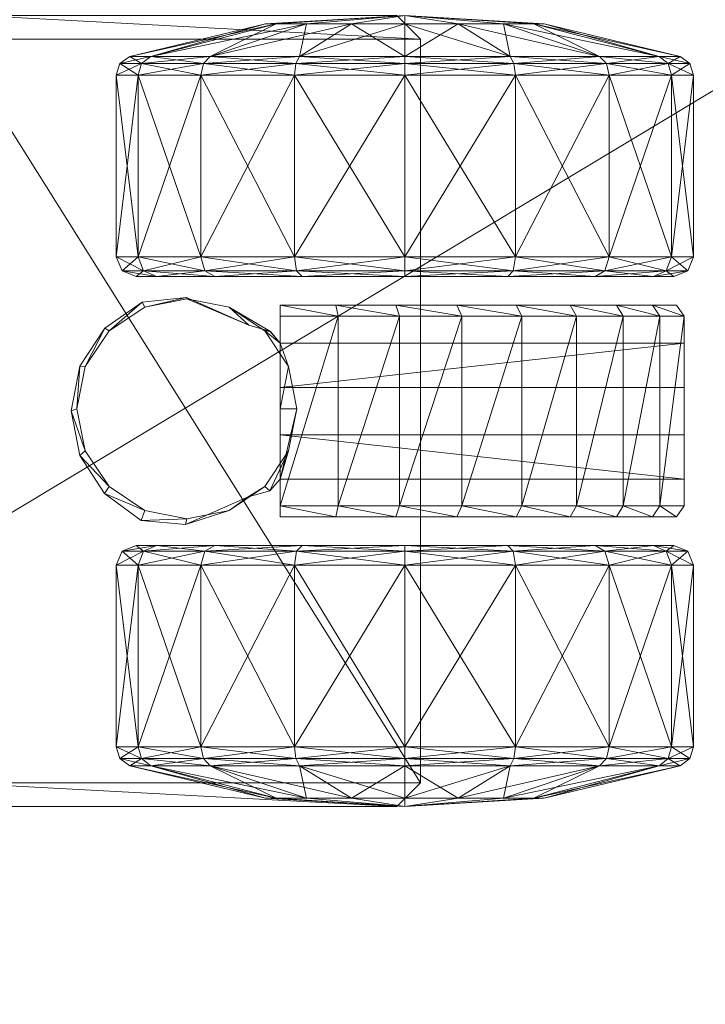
# Model space of a CAD drawing. Header units: inches. Extents: x 66 to 744, y -89 to 88.
# Tile 138 of 256: x 576.17 to 577.9, y -55.33 to -52.84. Entities that reach past the tile are written whole.
import ezdxf

# ---------------------------------------------------------------- set-up
doc = ezdxf.new("R2010")
doc.units = ezdxf.units.IN
doc.header["$MEASUREMENT"] = 0
doc.layers.add('CET color Grey100', color=7, linetype='Continuous', true_color=0xffffff)
doc.layers.add('CET color Grey2', color=7, linetype='Continuous', true_color=0x060606)
doc.layers.add('CET Default', color=7, linetype='Continuous')

# ---------------------------------------------------------------- blocks, each defined once
blk = doc.blocks.new('*C194')
at = {"layer": 'CET color Grey100', "linetype": 'Continuous', "lineweight": 0}
mesh = blk.add_polyface(dxfattribs=at)
corners = [(0.0197, 0.6997, 24.6909), (14.9803, 0.6997, 24.6909), (14.9803, 22.9803, 24.6909), (0.0197, 22.9803, 24.6909)]
mesh.append_faces([[corners[k] for k in face] for face in [(0, 1, 2, 0), (0, 2, 3, 0)]])
mesh = blk.add_polyface(dxfattribs=at)
corners = [(0.0197, 0.6997, 24.6713), (14.9803, 0.6997, 24.6713), (14.9803, 22.9803, 24.6713), (0.0197, 22.9803, 24.6713)]
mesh.append_faces([[corners[k] for k in face] for face in [(0, 2, 1, 0), (0, 3, 2, 0)]])
mesh = blk.add_polyface(dxfattribs=at)
corners = [(1.1447, 21.8553, 1.8907), (13.8553, 21.8553, 1.8907), (13.8553, 0.7194, 1.8907), (1.1447, 0.7194, 1.8907), (1.1447, 0.7194, 2.2303), (13.8553, 0.7194, 2.2303), (13.8553, 21.8553, 2.2303), (1.1447, 21.8553, 2.2303)]
mesh.append_faces([[corners[k] for k in face] for face in [(0, 1, 2, 0), (0, 2, 3, 0), (4, 5, 6, 4), (4, 6, 7, 4), (3, 2, 5, 3), (3, 5, 4, 3), (2, 1, 6, 2), (2, 6, 5, 2), (1, 0, 7, 1), (1, 7, 6, 1), (0, 3, 4, 0), (0, 4, 7, 0)]])
at = {"layer": 'CET color Grey2', "linetype": 'Continuous', "lineweight": 0}
mesh = blk.add_polyface(dxfattribs=at)
corners = [(12.36, 2.5052, 0.4638), (11.9006, 2.5052, 0.4638), (11.9006, 2.6634, 0.7006), (12.36, 2.6634, 0.7006), (11.8714, 2.4985, 0.4705), (11.8714, 2.6547, 0.7042), (11.8532, 2.4811, 0.4879), (11.8532, 2.6319, 0.7137), (11.7708, 2.3147, 0.8451), (11.9006, 2.719, 0.98), (12.36, 2.719, 0.98), (11.8714, 2.7096, 0.98), (11.8532, 2.6849, 0.98), (11.7708, 2.3415, 0.98), (11.9006, 2.6634, 1.2594), (12.36, 2.6634, 1.2594), (11.8714, 2.6547, 1.2558), (11.8532, 2.6319, 1.2463), (11.7708, 2.3147, 1.1149), (11.9006, 2.5052, 1.4962), (11.8714, 2.4985, 1.4895), (11.8532, 2.4811, 1.4721), (11.7708, 2.2383, 1.2293), (12.36, 2.5052, 1.4962), (11.9006, 2.2684, 1.6544), (11.8714, 2.2648, 1.6457), (11.75, 3.0705, 2), (11.81, 3.1305, 2), (11.81, 3.1305, 1.881), (11.75, 3.0705, 1.881), (11.75, 2.0095, 1.881), (11.81, 1.9495, 1.881)]
mesh.append_faces([[corners[k] for k in face] for face in [(0, 1, 2, 0), (0, 2, 3, 0), (1, 4, 5, 1), (1, 5, 2, 1), (4, 6, 7, 4), (4, 7, 5, 4), (6, 8, 7, 6), (3, 2, 9, 3), (3, 9, 10, 3), (2, 5, 11, 2), (2, 11, 9, 2), (5, 7, 12, 5), (5, 12, 11, 5), (7, 8, 13, 7), (7, 13, 12, 7), (10, 9, 14, 10), (10, 14, 15, 10), (9, 11, 16, 9), (9, 16, 14, 9), (11, 12, 17, 11), (11, 17, 16, 11), (12, 13, 18, 12), (12, 18, 17, 12), (15, 14, 19, 15), (14, 16, 20, 14), (14, 20, 19, 14), (16, 17, 21, 16), (16, 21, 20, 16), (17, 18, 22, 17), (17, 22, 21, 17), (23, 19, 24, 23), (19, 20, 25, 19), (26, 27, 28, 26), (26, 28, 29, 26), (30, 26, 29, 30), (28, 31, 30, 28), (28, 30, 29, 28)]])
mesh = blk.add_polyface(dxfattribs=at)
corners = [(12.463, 2.5436, 1.5875), (12.4737, 2.6557, 1.5875), (12.4737, 2.6557, 0.6755), (12.463, 2.5436, 0.6755), (12.5418, 2.7485, 1.5875), (12.5418, 2.7485, 0.6755), (12.6379, 2.8113, 1.5875), (12.6379, 2.8113, 0.6755), (12.7507, 2.833, 1.5875), (12.7507, 2.833, 0.6755), (12.41, 2.4698, 0.4992), (12.3954, 2.4948, 0.4742), (12.3954, 2.6499, 0.7062), (12.41, 2.6172, 0.7198), (12.36, 2.5052, 0.4638), (12.36, 2.6634, 0.7006), (12.3954, 2.7044, 0.98), (12.41, 2.669, 0.98), (12.36, 2.719, 0.98), (12.3954, 2.6499, 1.2538), (12.41, 2.6172, 1.2402), (12.36, 2.6634, 1.2594), (12.3954, 2.4948, 1.4858), (12.41, 2.4698, 1.4608), (12.36, 2.5052, 1.4962), (11.9006, 2.5052, 1.4962), (12.6494, 2.7972, 1.881), (12.7558, 2.8184, 1.881), (12.5591, 2.7369, 1.881), (12.4988, 2.6467, 1.881), (12.4777, 2.5402, 1.881), (12.5329, 2.3858, 1.5875), (12.4988, 2.4338, 1.881), (12.5329, 2.3858, 0.6755), (13.69, 3.1305, 2), (11.81, 3.1305, 1.881), (11.81, 3.1305, 2), (13.69, 3.1305, 1.881), (11.81, 1.9495, 1.881)]
mesh.append_faces([[corners[k] for k in face] for face in [(0, 1, 2, 0), (0, 2, 3, 0), (1, 4, 5, 1), (1, 5, 2, 1), (4, 6, 7, 4), (4, 7, 5, 4), (6, 8, 9, 6), (6, 9, 7, 6), (10, 11, 12, 10), (10, 12, 13, 10), (11, 14, 15, 11), (11, 15, 12, 11), (13, 12, 16, 13), (13, 16, 17, 13), (12, 15, 18, 12), (12, 18, 16, 12), (17, 16, 19, 17), (17, 19, 20, 17), (16, 18, 21, 16), (16, 21, 19, 16), (20, 19, 22, 20), (20, 22, 23, 20), (19, 21, 24, 19), (19, 24, 22, 19), (21, 25, 24, 21), (8, 6, 26, 8), (8, 26, 27, 8), (6, 4, 28, 6), (6, 28, 26, 6), (4, 1, 29, 4), (4, 29, 28, 4), (1, 0, 30, 1), (1, 30, 29, 1), (0, 31, 32, 0), (0, 32, 30, 0), (33, 0, 3, 33), (34, 35, 36, 34), (37, 38, 35, 37)]])
mesh = blk.add_polyface(dxfattribs=at)
corners = [(12.7507, 2.833, 1.5875), (12.8633, 2.8108, 1.5875), (12.8633, 2.8108, 0.6755), (12.7507, 2.833, 0.6755), (12.9594, 2.7478, 1.5875), (12.9594, 2.7478, 0.6755), (13.0257, 2.6538, 1.5875), (13.0257, 2.6538, 0.6755), (13.0368, 2.5416, 1.5875), (13.0368, 2.5416, 0.6755), (13.09, 2.4698, 1.4608), (13.1046, 2.4948, 1.4858), (13.1046, 2.6499, 1.2538), (13.09, 2.6172, 1.2402), (13.14, 2.5052, 1.4962), (13.14, 2.6634, 1.2594), (13.1046, 2.7044, 0.98), (13.09, 2.669, 0.98), (13.14, 2.719, 0.98), (13.1046, 2.6499, 0.7062), (13.09, 2.6172, 0.7198), (13.14, 2.6634, 0.7006), (13.1046, 2.4948, 0.4742), (13.09, 2.4698, 0.4992), (13.14, 2.5052, 0.4638), (13.0128, 2.6467, 1.881), (13.034, 2.5402, 1.881), (12.9525, 2.7369, 1.881), (12.8623, 2.7972, 1.881), (12.7558, 2.8184, 1.881), (12.9669, 2.3838, 1.5875), (12.9669, 2.3838, 0.6755), (13.69, 3.1305, 2), (13.69, 3.1305, 1.881), (11.81, 3.1305, 1.881), (13.69, 1.9495, 1.881), (11.81, 1.9495, 1.881)]
mesh.append_faces([[corners[k] for k in face] for face in [(0, 1, 2, 0), (0, 2, 3, 0), (1, 4, 5, 1), (1, 5, 2, 1), (4, 6, 7, 4), (4, 7, 5, 4), (6, 8, 9, 6), (6, 9, 7, 6), (10, 11, 12, 10), (10, 12, 13, 10), (11, 14, 15, 11), (11, 15, 12, 11), (13, 12, 16, 13), (13, 16, 17, 13), (12, 15, 18, 12), (12, 18, 16, 12), (17, 16, 19, 17), (17, 19, 20, 17), (16, 18, 21, 16), (16, 21, 19, 16), (20, 19, 22, 20), (20, 22, 23, 20), (19, 21, 24, 19), (19, 24, 22, 19), (8, 6, 25, 8), (8, 25, 26, 8), (6, 4, 27, 6), (6, 27, 25, 6), (4, 1, 28, 4), (4, 28, 27, 4), (1, 0, 29, 1), (1, 29, 28, 1), (30, 8, 26, 30), (8, 30, 31, 8), (8, 31, 9, 8), (32, 33, 34, 32), (33, 35, 36, 33)]])
mesh = blk.add_polyface(dxfattribs=at)
corners = [(13.14, 2.5052, 1.4962), (13.5994, 2.5052, 1.4962), (13.5994, 2.6634, 1.2594), (13.14, 2.6634, 1.2594), (13.6286, 2.4985, 1.4895), (13.6286, 2.6547, 1.2558), (13.6468, 2.4811, 1.4721), (13.6468, 2.6319, 1.2463), (13.7292, 2.3147, 1.1149), (13.5994, 2.719, 0.98), (13.14, 2.719, 0.98), (13.6286, 2.7096, 0.98), (13.6468, 2.6849, 0.98), (13.7292, 2.3415, 0.98), (13.5994, 2.6634, 0.7006), (13.14, 2.6634, 0.7006), (13.6286, 2.6547, 0.7042), (13.6468, 2.6319, 0.7137), (13.7292, 2.3147, 0.8451), (13.5994, 2.5052, 0.4638), (13.14, 2.5052, 0.4638), (13.6286, 2.4985, 0.4705), (13.6468, 2.4811, 0.4879), (13.7292, 2.2383, 0.7307), (13.5994, 2.2684, 0.3056), (13.75, 3.0705, 2), (13.75, 3.0705, 1.881), (13.69, 3.1305, 1.881), (13.69, 3.1305, 2), (13.75, 2.0095, 2), (13.75, 2.0095, 1.881), (13.69, 1.9495, 1.881)]
mesh.append_faces([[corners[k] for k in face] for face in [(0, 1, 2, 0), (0, 2, 3, 0), (1, 4, 5, 1), (1, 5, 2, 1), (4, 6, 7, 4), (4, 7, 5, 4), (6, 8, 7, 6), (3, 2, 9, 3), (3, 9, 10, 3), (2, 5, 11, 2), (2, 11, 9, 2), (5, 7, 12, 5), (5, 12, 11, 5), (7, 8, 13, 7), (7, 13, 12, 7), (10, 9, 14, 10), (10, 14, 15, 10), (9, 11, 16, 9), (9, 16, 14, 9), (11, 12, 17, 11), (11, 17, 16, 11), (12, 13, 18, 12), (12, 18, 17, 12), (15, 14, 19, 15), (15, 19, 20, 15), (14, 16, 21, 14), (14, 21, 19, 14), (16, 17, 22, 16), (16, 22, 21, 16), (17, 18, 23, 17), (17, 23, 22, 17), (20, 19, 24, 20), (25, 26, 27, 25), (25, 27, 28, 25), (25, 29, 30, 25), (25, 30, 26, 25), (26, 30, 31, 26), (26, 31, 27, 26)]])
mesh = blk.add_polyface(dxfattribs=at)
corners = [(12.3954, 1.989, 0.2646), (12.36, 1.989, 0.25), (12.36, 2.2684, 0.3056), (11.9006, 1.989, 0.25), (11.9006, 2.2684, 0.3056), (11.8714, 1.989, 0.2594), (11.8714, 2.2648, 0.3143), (11.8532, 2.2553, 0.3371), (11.8532, 1.989, 0.2841), (11.7708, 2.1239, 0.6543), (11.9006, 2.5052, 0.4638), (12.36, 2.5052, 0.4638), (11.8714, 2.4985, 0.4705), (11.8532, 2.4811, 0.4879), (11.7708, 2.2383, 0.7307), (11.75, 1.989, 0.98), (11.7708, 2.3147, 0.8451), (11.7708, 2.3415, 0.98), (11.7708, 2.3147, 1.1149), (11.7708, 2.2383, 1.2293), (12.36, 2.5052, 1.4962), (11.9006, 2.2684, 1.6544), (12.36, 2.2684, 1.6544), (11.9006, 2.5052, 1.4962), (11.8714, 2.2648, 1.6457), (11.8714, 2.4985, 1.4895), (11.8532, 2.4811, 1.4721), (11.8532, 2.2553, 1.6229), (11.7708, 2.1239, 1.3057), (11.9006, 1.989, 1.71), (12.36, 1.989, 1.71), (11.8714, 1.989, 1.7006), (11.8532, 1.989, 1.6759), (11.7708, 1.989, 1.3325), (11.75, 2.0095, 1.881), (11.75, 2.0095, 2), (11.75, 3.0705, 2)]
mesh.append_faces([[corners[k] for k in face] for face in [(0, 1, 2, 0), (1, 3, 4, 1), (1, 4, 2, 1), (3, 5, 6, 3), (3, 6, 4, 3), (5, 7, 6, 5), (8, 9, 7, 8), (2, 4, 10, 2), (2, 10, 11, 2), (4, 6, 12, 4), (4, 12, 10, 4), (6, 7, 13, 6), (6, 13, 12, 6), (7, 9, 14, 7), (7, 14, 13, 7), (9, 15, 14, 9), (13, 14, 16, 13), (14, 15, 16, 14), (16, 15, 17, 16), (17, 15, 18, 17), (18, 15, 19, 18), (20, 21, 22, 20), (23, 24, 21, 23), (25, 26, 27, 25), (25, 27, 24, 25), (26, 19, 28, 26), (26, 28, 27, 26), (19, 15, 28, 19), (22, 21, 29, 22), (22, 29, 30, 22), (21, 24, 31, 21), (21, 31, 29, 21), (24, 27, 32, 24), (24, 32, 31, 24), (27, 28, 33, 27), (27, 33, 32, 27), (34, 35, 36, 34)]])
mesh = blk.add_polyface(dxfattribs=at)
corners = [(12.4822, 2.0122, 1.6478), (12.4822, 2.1639, 1.6173), (12.51, 2.1582, 1.6461), (12.4822, 2.3048, 1.5533), (12.51, 2.3048, 1.5875), (12.99, 2.1582, 1.6461), (12.51, 2.0024, 1.6711), (12.99, 2.0024, 1.6711), (12.41, 1.989, 0.3), (12.3954, 2.2628, 0.3191), (12.41, 2.2492, 0.3518), (12.3954, 1.989, 0.2646), (12.36, 2.2684, 0.3056), (12.41, 1.989, 0.98), (12.41, 2.4698, 0.4992), (12.3954, 2.4948, 0.4742), (12.36, 2.5052, 0.4638), (12.41, 2.6172, 0.7198), (12.41, 2.669, 0.98), (12.41, 2.6172, 1.2402), (12.41, 2.4698, 1.4608), (12.41, 2.2492, 1.6082), (12.3954, 2.4948, 1.4858), (12.3954, 2.2628, 1.6409), (12.36, 2.5052, 1.4962), (12.36, 2.2684, 1.6544), (12.3954, 1.989, 1.6954), (12.41, 1.989, 1.66), (12.36, 1.989, 1.71), (12.5329, 2.3858, 1.5875), (12.5483, 2.3309, 1.5875), (12.5591, 2.3435, 1.881), (12.4988, 2.4338, 1.881), (12.578, 2.3048, 1.5875), (12.6494, 2.2832, 1.881), (12.7558, 2.3048, 1.5875), (12.7558, 2.262, 1.881), (12.578, 2.3048, 0.7355), (12.69, 2.3048, 0.7355), (12.69, 2.3048, 1.5533), (12.5329, 2.3858, 0.6755), (12.463, 2.5436, 1.5875), (12.5483, 2.3309, 0.6755), (12.578, 2.3048, 0.6755)]
mesh.append_faces([[corners[k] for k in face] for face in [(0, 1, 2, 0), (1, 3, 4, 1), (1, 4, 2, 1), (4, 2, 5, 4), (2, 6, 7, 2), (8, 9, 10, 8), (11, 12, 9, 11), (13, 10, 14, 13), (10, 9, 15, 10), (10, 15, 14, 10), (9, 12, 16, 9), (9, 16, 15, 9), (13, 14, 17, 13), (13, 17, 18, 13), (13, 18, 19, 13), (13, 19, 20, 13), (13, 20, 21, 13), (20, 22, 23, 20), (20, 23, 21, 20), (22, 24, 25, 22), (22, 25, 23, 22), (21, 23, 26, 21), (21, 26, 27, 21), (23, 25, 28, 23), (23, 28, 26, 23), (29, 30, 31, 29), (29, 31, 32, 29), (30, 33, 34, 30), (30, 34, 31, 30), (33, 35, 36, 33), (33, 36, 34, 33), (37, 38, 39, 37), (37, 39, 33, 37), (40, 29, 41, 40), (40, 42, 30, 40), (40, 30, 29, 40), (43, 33, 30, 43), (43, 30, 42, 43)]])
mesh = blk.add_polyface(dxfattribs=at)
corners = [(12.51, 2.3048, 1.5875), (12.99, 2.1582, 1.6461), (12.99, 2.3048, 1.5875), (12.51, 2.1582, 1.6461), (12.99, 2.0024, 1.6711), (13.09, 1.989, 1.66), (13.1046, 2.2628, 1.6409), (13.09, 2.2492, 1.6082), (13.1046, 1.989, 1.6954), (13.14, 2.2684, 1.6544), (13.09, 1.989, 0.98), (13.09, 2.4698, 1.4608), (13.1046, 2.4948, 1.4858), (13.14, 2.5052, 1.4962), (13.09, 2.6172, 1.2402), (13.09, 2.669, 0.98), (13.09, 2.6172, 0.7198), (13.09, 2.4698, 0.4992), (13.09, 2.2492, 0.3518), (13.1046, 2.4948, 0.4742), (13.1046, 2.2628, 0.3191), (13.14, 2.5052, 0.4638), (13.14, 2.2684, 0.3056), (13.1046, 1.989, 0.2646), (13.09, 1.989, 0.3), (13.14, 1.989, 0.25), (12.7558, 2.3048, 1.5875), (12.922, 2.3048, 1.5875), (12.8623, 2.2832, 1.881), (12.7558, 2.262, 1.881), (12.9515, 2.329, 1.5875), (12.9525, 2.3435, 1.881), (12.9669, 2.3838, 1.5875), (13.0128, 2.4338, 1.881), (13.034, 2.5402, 1.881), (12.81, 2.3048, 1.5533), (12.81, 2.3048, 0.7355), (12.922, 2.3048, 0.7355), (12.9517, 2.3309, 0.6755), (12.9669, 2.3838, 0.6755), (12.922, 2.3048, 0.6755), (13.0178, 2.1639, 1.6173), (13.0178, 2.3048, 1.5533)]
mesh.append_faces([[corners[k] for k in face] for face in [(0, 1, 2, 0), (3, 4, 1, 3), (5, 6, 7, 5), (8, 9, 6, 8), (10, 7, 11, 10), (7, 6, 12, 7), (7, 12, 11, 7), (6, 9, 13, 6), (6, 13, 12, 6), (10, 11, 14, 10), (10, 14, 15, 10), (10, 15, 16, 10), (10, 16, 17, 10), (10, 17, 18, 10), (17, 19, 20, 17), (17, 20, 18, 17), (19, 21, 22, 19), (19, 22, 20, 19), (18, 20, 23, 18), (18, 23, 24, 18), (20, 25, 23, 20), (26, 27, 28, 26), (26, 28, 29, 26), (27, 30, 31, 27), (27, 31, 28, 27), (30, 32, 33, 30), (30, 33, 31, 30), (32, 34, 33, 32), (35, 36, 37, 35), (35, 37, 27, 35), (30, 38, 39, 30), (30, 39, 32, 30), (38, 30, 27, 38), (38, 27, 40, 38), (4, 1, 41, 4), (1, 2, 42, 1), (1, 42, 41, 1)]])
mesh = blk.add_polyface(dxfattribs=at)
corners = [(13.1046, 1.989, 1.6954), (13.14, 1.989, 1.71), (13.14, 2.2684, 1.6544), (13.5994, 1.989, 1.71), (13.5994, 2.2684, 1.6544), (13.6286, 1.989, 1.7006), (13.6286, 2.2648, 1.6457), (13.6468, 2.2553, 1.6229), (13.6468, 1.989, 1.6759), (13.7292, 2.1239, 1.3057), (13.5994, 2.5052, 1.4962), (13.14, 2.5052, 1.4962), (13.6286, 2.4985, 1.4895), (13.6468, 2.4811, 1.4721), (13.7292, 2.2383, 1.2293), (13.75, 1.989, 0.98), (13.7292, 2.3147, 1.1149), (13.7292, 2.3415, 0.98), (13.7292, 2.3147, 0.8451), (13.7292, 2.2383, 0.7307), (13.14, 2.5052, 0.4638), (13.5994, 2.2684, 0.3056), (13.14, 2.2684, 0.3056), (13.5994, 2.5052, 0.4638), (13.6286, 2.4985, 0.4705), (13.6286, 2.2648, 0.3143), (13.6468, 2.4811, 0.4879), (13.6468, 2.2553, 0.3371), (13.7292, 2.1239, 0.6543), (13.1046, 2.2628, 0.3191), (13.14, 1.989, 0.25), (13.5994, 1.989, 0.25), (13.6286, 1.989, 0.2594), (13.6468, 1.989, 0.2841), (13.7292, 1.989, 0.6275)]
mesh.append_faces([[corners[k] for k in face] for face in [(0, 1, 2, 0), (1, 3, 4, 1), (1, 4, 2, 1), (3, 5, 6, 3), (3, 6, 4, 3), (5, 7, 6, 5), (8, 9, 7, 8), (2, 4, 10, 2), (2, 10, 11, 2), (4, 6, 12, 4), (4, 12, 10, 4), (6, 7, 13, 6), (6, 13, 12, 6), (7, 9, 14, 7), (7, 14, 13, 7), (9, 15, 14, 9), (13, 14, 16, 13), (14, 15, 16, 14), (16, 15, 17, 16), (17, 15, 18, 17), (18, 15, 19, 18), (20, 21, 22, 20), (23, 24, 25, 23), (23, 25, 21, 23), (24, 26, 27, 24), (24, 27, 25, 24), (26, 19, 28, 26), (26, 28, 27, 26), (19, 15, 28, 19), (29, 22, 30, 29), (22, 21, 31, 22), (22, 31, 30, 22), (21, 25, 32, 21), (21, 32, 31, 21), (25, 27, 33, 25), (25, 33, 32, 25), (27, 28, 34, 27), (27, 34, 33, 27)]])
mesh = blk.add_polyface(dxfattribs=at)
corners = [(12.4822, 1.5711, 1.5316), (12.4822, 1.7079, 1.6038), (12.51, 1.6932, 1.6172), (12.4822, 1.8576, 1.6432), (12.51, 1.8448, 1.6613), (12.4822, 2.0122, 1.6478), (12.51, 2.0024, 1.6711), (12.51, 2.1582, 1.6461), (12.99, 1.8448, 1.6613), (12.99, 1.6932, 1.6172), (12.41, 1.989, 0.98), (12.41, 1.989, 1.66), (12.41, 1.7288, 1.6082), (12.3954, 1.989, 1.6954), (12.3954, 1.7152, 1.6409), (12.36, 1.989, 1.71), (12.36, 1.7096, 1.6544), (12.41, 1.5082, 1.4608), (12.3954, 1.4832, 1.4858), (12.36, 1.4728, 1.4962), (12.41, 1.3608, 1.2402), (12.41, 1.309, 0.98), (12.41, 1.3608, 0.7198), (12.41, 1.5082, 0.4992), (12.41, 1.7288, 0.3518), (12.41, 1.989, 0.3), (12.3954, 1.7152, 0.3191), (12.3954, 1.989, 0.2646), (12.36, 1.7096, 0.3056), (12.36, 1.989, 0.25), (11.9006, 1.989, 0.25), (12.41, 2.2492, 0.3518), (12.3954, 2.2628, 0.3191), (12.41, 2.2492, 1.6082), (12.69, 1.2829, 1.1627), (12.69, 1.7079, 1.6038), (12.69, 2.3048, 1.5533), (12.578, 2.3048, 0.7355), (12.578, 2.3048, 0.6755), (12.578, 1.2829, 0.6755), (12.578, 1.2829, 0.7355), (12.69, 2.3048, 0.7355), (12.69, 1.2829, 0.7355), (13.69, 1.9495, 2), (11.81, 1.9495, 2), (11.81, 1.9495, 1.881)]
mesh.append_faces([[corners[k] for k in face] for face in [(0, 1, 2, 0), (1, 3, 4, 1), (1, 4, 2, 1), (3, 5, 6, 3), (3, 6, 4, 3), (5, 7, 6, 5), (6, 4, 8, 6), (4, 2, 9, 4), (10, 11, 12, 10), (11, 13, 14, 11), (11, 14, 12, 11), (13, 15, 16, 13), (13, 16, 14, 13), (10, 12, 17, 10), (12, 14, 18, 12), (14, 16, 19, 14), (10, 17, 20, 10), (10, 20, 21, 10), (10, 21, 22, 10), (10, 22, 23, 10), (10, 23, 24, 10), (10, 24, 25, 10), (24, 26, 27, 24), (24, 27, 25, 24), (26, 28, 29, 26), (26, 29, 27, 26), (28, 30, 29, 28), (10, 25, 31, 10), (25, 27, 32, 25), (10, 33, 11, 10), (34, 35, 36, 34), (37, 38, 39, 37), (37, 39, 40, 37), (41, 37, 40, 41), (41, 40, 42, 41), (41, 42, 34, 41), (41, 34, 36, 41), (43, 44, 45, 43)]])
mesh = blk.add_polyface(dxfattribs=at)
corners = [(12.51, 2.0024, 1.6711), (12.99, 1.8448, 1.6613), (12.99, 2.0024, 1.6711), (12.51, 1.8448, 1.6613), (12.99, 1.6932, 1.6172), (12.51, 1.6932, 1.6172), (12.99, 1.555, 1.5408), (13.09, 1.989, 0.98), (13.09, 1.989, 1.66), (13.09, 2.2492, 1.6082), (13.1046, 1.989, 1.6954), (13.1046, 2.2628, 1.6409), (13.09, 2.2492, 0.3518), (13.09, 1.989, 0.3), (13.09, 1.7288, 0.3518), (13.1046, 1.989, 0.2646), (13.1046, 1.7152, 0.3191), (13.14, 1.989, 0.25), (13.14, 1.7096, 0.3056), (13.5994, 1.7096, 0.3056), (13.09, 1.5082, 0.4992), (13.1046, 1.4832, 0.4742), (13.14, 1.4728, 0.4638), (13.09, 1.3608, 0.7198), (13.09, 1.309, 0.98), (13.09, 1.3608, 1.2402), (13.09, 1.5082, 1.4608), (13.09, 1.7288, 1.6082), (13.1046, 1.7152, 1.6409), (13.14, 1.7096, 1.6544), (13.14, 1.989, 1.71), (12.922, 1.2829, 0.6755), (12.922, 2.3048, 0.6755), (12.922, 2.3048, 0.7355), (12.922, 1.2829, 0.7355), (12.81, 2.3048, 0.7355), (12.81, 1.2829, 1.1627), (12.81, 2.3048, 1.5533), (12.81, 1.7079, 1.6038), (13.69, 1.9495, 2), (11.81, 1.9495, 1.881), (13.69, 1.9495, 1.881), (13.0178, 1.7079, 1.6038), (13.0178, 1.8576, 1.6432), (13.0178, 2.0122, 1.6478), (13.0178, 2.1639, 1.6173)]
mesh.append_faces([[corners[k] for k in face] for face in [(0, 1, 2, 0), (3, 4, 1, 3), (5, 6, 4, 5), (7, 8, 9, 7), (8, 10, 11, 8), (7, 12, 13, 7), (7, 13, 14, 7), (13, 15, 16, 13), (13, 16, 14, 13), (15, 17, 18, 15), (15, 18, 16, 15), (17, 19, 18, 17), (7, 14, 20, 7), (14, 16, 21, 14), (14, 21, 20, 14), (16, 18, 22, 16), (7, 20, 23, 7), (7, 23, 24, 7), (7, 24, 25, 7), (7, 25, 26, 7), (7, 26, 27, 7), (26, 28, 27, 26), (7, 27, 8, 7), (27, 28, 10, 27), (27, 10, 8, 27), (28, 29, 30, 28), (28, 30, 10, 28), (31, 32, 33, 31), (34, 33, 35, 34), (36, 35, 37, 36), (37, 38, 36, 37), (39, 40, 41, 39), (6, 4, 42, 6), (4, 1, 43, 4), (4, 43, 42, 4), (1, 2, 44, 1), (1, 44, 43, 1), (2, 45, 44, 2)]])
mesh = blk.add_polyface(dxfattribs=at)
corners = [(12.51, 1.555, 1.5408), (12.99, 1.437, 1.4361), (12.99, 1.555, 1.5408), (12.51, 1.437, 1.4361), (12.99, 1.3447, 1.308), (12.51, 1.3447, 1.308), (12.99, 1.2829, 1.1627), (13.1046, 1.7152, 0.3191), (13.14, 1.4728, 0.4638), (13.1046, 1.4832, 0.4742), (13.14, 1.7096, 0.3056), (13.5994, 1.4728, 0.4638), (13.09, 1.5082, 0.4992), (13.1046, 1.3281, 0.7062), (13.09, 1.3608, 0.7198), (13.14, 1.3146, 0.7006), (13.5994, 1.3146, 0.7006), (13.1046, 1.2736, 0.98), (13.09, 1.309, 0.98), (13.14, 1.259, 0.98), (13.1046, 1.3281, 1.2538), (13.09, 1.3608, 1.2402), (13.14, 1.3146, 1.2594), (13.1046, 1.4832, 1.4858), (13.09, 1.5082, 1.4608), (13.14, 1.4728, 1.4962), (13.1046, 1.7152, 1.6409), (13.14, 1.7096, 1.6544), (12.922, 1.2829, 0.6755), (12.922, 2.3048, 0.7355), (12.922, 1.2829, 0.7355), (12.81, 2.3048, 0.7355), (12.81, 1.2829, 0.7355), (12.81, 1.2829, 1.1627), (12.69, 1.2829, 0.7355), (12.578, 1.2829, 0.6755), (13.0178, 1.363, 1.3052), (13.0178, 1.3026, 1.1627), (13.0178, 1.4541, 1.4303), (13.0178, 1.5711, 1.5316), (13.0178, 1.7079, 1.6038)]
mesh.append_faces([[corners[k] for k in face] for face in [(0, 1, 2, 0), (3, 4, 1, 3), (5, 6, 4, 5), (7, 8, 9, 7), (10, 11, 8, 10), (12, 9, 13, 12), (12, 13, 14, 12), (9, 8, 15, 9), (9, 15, 13, 9), (8, 16, 15, 8), (14, 13, 17, 14), (14, 17, 18, 14), (13, 15, 19, 13), (13, 19, 17, 13), (18, 17, 20, 18), (18, 20, 21, 18), (17, 19, 22, 17), (17, 22, 20, 17), (21, 20, 23, 21), (21, 23, 24, 21), (20, 22, 25, 20), (20, 25, 23, 20), (24, 23, 26, 24), (23, 25, 27, 23), (23, 27, 26, 23), (28, 29, 30, 28), (30, 31, 32, 30), (33, 32, 31, 33), (33, 34, 32, 33), (30, 35, 28, 30), (6, 4, 36, 6), (6, 36, 37, 6), (4, 1, 38, 4), (4, 38, 36, 4), (1, 2, 39, 1), (1, 39, 38, 1), (2, 40, 39, 2)]])
mesh = blk.add_polyface(dxfattribs=at)
corners = [(12.36, 1.989, 1.71), (11.9006, 1.989, 1.71), (11.9006, 1.7096, 1.6544), (12.36, 1.7096, 1.6544), (11.8714, 1.989, 1.7006), (11.8714, 1.7132, 1.6457), (11.8532, 1.989, 1.6759), (11.8532, 1.7227, 1.6229), (11.7708, 1.989, 1.3325), (11.7708, 1.8541, 1.3057), (11.75, 1.989, 0.98), (11.9006, 1.4728, 1.4962), (11.8714, 1.4795, 1.4895), (11.8532, 1.4969, 1.4721), (11.7708, 1.7397, 1.2293), (11.7708, 1.6633, 1.1149), (11.7708, 1.6365, 0.98), (11.7708, 1.6633, 0.8451), (11.7708, 1.7397, 0.7307), (11.8532, 1.4969, 0.4879), (11.7708, 1.8541, 0.6543), (11.8532, 1.7227, 0.3371), (12.36, 1.7096, 0.3056), (11.9006, 1.7096, 0.3056), (11.9006, 1.989, 0.25), (11.8714, 1.7132, 0.3143), (11.8714, 1.989, 0.2594), (11.8532, 1.989, 0.2841), (11.7708, 1.989, 0.6275), (11.8532, 2.2553, 0.3371), (11.7708, 2.1239, 0.6543), (11.7708, 2.1239, 1.3057), (11.81, 1.9495, 1.881), (11.81, 1.9495, 2), (11.75, 2.0095, 2), (11.75, 2.0095, 1.881)]
mesh.append_faces([[corners[k] for k in face] for face in [(0, 1, 2, 0), (0, 2, 3, 0), (1, 4, 5, 1), (1, 5, 2, 1), (4, 6, 7, 4), (4, 7, 5, 4), (6, 8, 9, 6), (6, 9, 7, 6), (8, 10, 9, 8), (3, 2, 11, 3), (2, 5, 12, 2), (5, 7, 13, 5), (5, 13, 12, 5), (7, 9, 14, 7), (7, 14, 13, 7), (9, 10, 14, 9), (13, 14, 15, 13), (14, 10, 15, 14), (15, 10, 16, 15), (16, 10, 17, 16), (17, 10, 18, 17), (19, 18, 20, 19), (19, 20, 21, 19), (18, 10, 20, 18), (22, 23, 24, 22), (23, 25, 26, 23), (23, 26, 24, 23), (25, 21, 27, 25), (25, 27, 26, 25), (21, 20, 28, 21), (21, 28, 27, 21), (20, 10, 28, 20), (26, 27, 29, 26), (27, 28, 30, 27), (28, 10, 30, 28), (31, 10, 8, 31), (32, 33, 34, 32), (32, 34, 35, 32)]])
mesh = blk.add_polyface(dxfattribs=at)
corners = [(13.6286, 1.989, 1.7006), (13.6468, 1.989, 1.6759), (13.6468, 2.2553, 1.6229), (13.7292, 1.989, 1.3325), (13.7292, 2.1239, 1.3057), (13.75, 1.989, 0.98), (13.7292, 2.1239, 0.6543), (13.7292, 1.989, 0.6275), (13.14, 1.989, 0.25), (13.5994, 1.989, 0.25), (13.5994, 1.7096, 0.3056), (13.6286, 1.989, 0.2594), (13.6286, 1.7132, 0.3143), (13.6468, 1.989, 0.2841), (13.6468, 1.7227, 0.3371), (13.7292, 1.8541, 0.6543), (13.14, 1.7096, 0.3056), (13.5994, 1.4728, 0.4638), (13.6286, 1.4795, 0.4705), (13.6468, 1.4969, 0.4879), (13.7292, 1.7397, 0.7307), (13.7292, 1.6633, 0.8451), (13.7292, 1.6365, 0.98), (13.7292, 1.6633, 1.1149), (13.7292, 1.7397, 1.2293), (13.6468, 1.4969, 1.4721), (13.7292, 1.8541, 1.3057), (13.6468, 1.7227, 1.6229), (13.14, 1.7096, 1.6544), (13.5994, 1.7096, 1.6544), (13.5994, 1.989, 1.71), (13.14, 1.989, 1.71), (13.6286, 1.7132, 1.6457), (13.75, 2.0095, 2), (13.69, 1.9495, 2), (13.69, 1.9495, 1.881), (13.75, 2.0095, 1.881)]
mesh.append_faces([[corners[k] for k in face] for face in [(0, 1, 2, 0), (1, 3, 4, 1), (3, 5, 4, 3), (6, 5, 7, 6), (8, 9, 10, 8), (9, 11, 12, 9), (9, 12, 10, 9), (11, 13, 14, 11), (11, 14, 12, 11), (13, 7, 15, 13), (13, 15, 14, 13), (7, 5, 15, 7), (16, 10, 17, 16), (10, 12, 18, 10), (12, 14, 19, 12), (12, 19, 18, 12), (14, 15, 20, 14), (14, 20, 19, 14), (15, 5, 20, 15), (19, 20, 21, 19), (20, 5, 21, 20), (21, 5, 22, 21), (22, 5, 23, 22), (23, 5, 24, 23), (25, 24, 26, 25), (25, 26, 27, 25), (24, 5, 26, 24), (28, 29, 30, 28), (28, 30, 31, 28), (29, 32, 0, 29), (29, 0, 30, 29), (32, 27, 1, 32), (32, 1, 0, 32), (27, 26, 3, 27), (27, 3, 1, 27), (26, 5, 3, 26), (33, 34, 35, 33), (33, 35, 36, 33)]])
mesh = blk.add_polyface(dxfattribs=at)
corners = [(12.36, 1.7096, 1.6544), (11.9006, 1.4728, 1.4962), (12.36, 1.4728, 1.4962), (11.9006, 1.7096, 1.6544), (11.8714, 1.4795, 1.4895), (11.9006, 1.3146, 1.2594), (12.36, 1.3146, 1.2594), (11.8714, 1.3233, 1.2558), (11.8532, 1.4969, 1.4721), (11.8532, 1.3461, 1.2463), (11.7708, 1.6633, 1.1149), (11.9006, 1.259, 0.98), (12.36, 1.259, 0.98), (11.8714, 1.2684, 0.98), (11.8532, 1.2931, 0.98), (11.7708, 1.6365, 0.98), (11.9006, 1.3146, 0.7006), (12.36, 1.3146, 0.7006), (11.8714, 1.3233, 0.7042), (11.8532, 1.3461, 0.7137), (11.7708, 1.6633, 0.8451), (11.9006, 1.4728, 0.4638), (11.8714, 1.4795, 0.4705), (11.8532, 1.4969, 0.4879), (11.7708, 1.7397, 0.7307), (12.36, 1.4728, 0.4638), (11.9006, 1.7096, 0.3056), (11.8714, 1.7132, 0.3143), (11.8532, 1.7227, 0.3371)]
mesh.append_faces([[corners[k] for k in face] for face in [(0, 1, 2, 0), (3, 4, 1, 3), (2, 1, 5, 2), (2, 5, 6, 2), (1, 4, 7, 1), (1, 7, 5, 1), (4, 8, 9, 4), (4, 9, 7, 4), (8, 10, 9, 8), (6, 5, 11, 6), (6, 11, 12, 6), (5, 7, 13, 5), (5, 13, 11, 5), (7, 9, 14, 7), (7, 14, 13, 7), (9, 10, 15, 9), (9, 15, 14, 9), (12, 11, 16, 12), (12, 16, 17, 12), (11, 13, 18, 11), (11, 18, 16, 11), (13, 14, 19, 13), (13, 19, 18, 13), (14, 15, 20, 14), (14, 20, 19, 14), (17, 16, 21, 17), (16, 18, 22, 16), (16, 22, 21, 16), (18, 19, 23, 18), (18, 23, 22, 18), (19, 20, 24, 19), (19, 24, 23, 19), (25, 21, 26, 25), (21, 22, 27, 21), (21, 27, 26, 21), (22, 23, 28, 22), (22, 28, 27, 22)]])
mesh = blk.add_polyface(dxfattribs=at)
corners = [(12.4822, 1.3026, 1.1627), (12.4822, 1.363, 1.3052), (12.51, 1.3447, 1.308), (12.51, 1.2829, 1.1627), (12.4822, 1.4541, 1.4303), (12.51, 1.437, 1.4361), (12.4822, 1.5711, 1.5316), (12.51, 1.555, 1.5408), (12.51, 1.6932, 1.6172), (12.99, 1.555, 1.5408), (12.99, 1.437, 1.4361), (12.99, 1.3447, 1.308), (12.99, 1.2829, 1.1627), (12.41, 1.7288, 1.6082), (12.3954, 1.4832, 1.4858), (12.41, 1.5082, 1.4608), (12.3954, 1.7152, 1.6409), (12.36, 1.4728, 1.4962), (12.3954, 1.3281, 1.2538), (12.41, 1.3608, 1.2402), (12.36, 1.3146, 1.2594), (12.3954, 1.2736, 0.98), (12.41, 1.309, 0.98), (12.36, 1.259, 0.98), (12.3954, 1.3281, 0.7062), (12.41, 1.3608, 0.7198), (12.36, 1.3146, 0.7006), (12.3954, 1.4832, 0.4742), (12.41, 1.5082, 0.4992), (12.36, 1.4728, 0.4638), (11.9006, 1.4728, 0.4638), (12.3954, 1.7152, 0.3191), (12.41, 1.7288, 0.3518), (12.36, 1.7096, 0.3056), (11.9006, 1.7096, 0.3056), (12.81, 1.2829, 1.1627), (12.69, 1.2829, 1.1627), (12.69, 1.2829, 0.7355), (12.922, 1.2829, 0.7355), (12.578, 1.2829, 0.7355), (12.578, 1.2829, 0.6755)]
mesh.append_faces([[corners[k] for k in face] for face in [(0, 1, 2, 0), (0, 2, 3, 0), (1, 4, 5, 1), (1, 5, 2, 1), (4, 6, 7, 4), (4, 7, 5, 4), (6, 8, 7, 6), (8, 7, 9, 8), (7, 5, 10, 7), (5, 2, 11, 5), (2, 3, 12, 2), (13, 14, 15, 13), (16, 17, 14, 16), (15, 14, 18, 15), (15, 18, 19, 15), (14, 17, 20, 14), (14, 20, 18, 14), (19, 18, 21, 19), (19, 21, 22, 19), (18, 20, 23, 18), (18, 23, 21, 18), (22, 21, 24, 22), (22, 24, 25, 22), (21, 23, 26, 21), (21, 26, 24, 21), (25, 24, 27, 25), (25, 27, 28, 25), (24, 26, 29, 24), (24, 29, 27, 24), (26, 30, 29, 26), (28, 27, 31, 28), (28, 31, 32, 28), (27, 29, 33, 27), (27, 33, 31, 27), (29, 34, 33, 29), (35, 36, 37, 35), (38, 39, 40, 38)]])
mesh = blk.add_polyface(dxfattribs=at)
corners = [(13.5994, 1.7096, 0.3056), (13.6286, 1.4795, 0.4705), (13.5994, 1.4728, 0.4638), (13.14, 1.4728, 0.4638), (13.5994, 1.3146, 0.7006), (13.6286, 1.3233, 0.7042), (13.6468, 1.4969, 0.4879), (13.6468, 1.3461, 0.7137), (13.7292, 1.6633, 0.8451), (13.14, 1.3146, 0.7006), (13.5994, 1.259, 0.98), (13.14, 1.259, 0.98), (13.6286, 1.2684, 0.98), (13.6468, 1.2931, 0.98), (13.7292, 1.6365, 0.98), (13.5994, 1.3146, 1.2594), (13.14, 1.3146, 1.2594), (13.6286, 1.3233, 1.2558), (13.6468, 1.3461, 1.2463), (13.7292, 1.6633, 1.1149), (13.5994, 1.4728, 1.4962), (13.14, 1.4728, 1.4962), (13.6286, 1.4795, 1.4895), (13.6468, 1.4969, 1.4721), (13.7292, 1.7397, 1.2293), (13.5994, 1.7096, 1.6544), (13.14, 1.7096, 1.6544), (13.6286, 1.7132, 1.6457), (13.6468, 1.7227, 1.6229)]
mesh.append_faces([[corners[k] for k in face] for face in [(0, 1, 2, 0), (3, 2, 4, 3), (2, 1, 5, 2), (2, 5, 4, 2), (1, 6, 7, 1), (1, 7, 5, 1), (6, 8, 7, 6), (9, 4, 10, 9), (9, 10, 11, 9), (4, 5, 12, 4), (4, 12, 10, 4), (5, 7, 13, 5), (5, 13, 12, 5), (7, 8, 14, 7), (7, 14, 13, 7), (11, 10, 15, 11), (11, 15, 16, 11), (10, 12, 17, 10), (10, 17, 15, 10), (12, 13, 18, 12), (12, 18, 17, 12), (13, 14, 19, 13), (13, 19, 18, 13), (16, 15, 20, 16), (16, 20, 21, 16), (15, 17, 22, 15), (15, 22, 20, 15), (17, 18, 23, 17), (17, 23, 22, 17), (18, 19, 24, 18), (18, 24, 23, 18), (21, 20, 25, 21), (21, 25, 26, 21), (20, 22, 27, 20), (20, 27, 25, 20), (22, 23, 28, 22), (22, 28, 27, 22)]])
blk = doc.blocks.new('*C189')
at = {"layer": 'CET Default', "linetype": 'Continuous', "lineweight": 0, "rotation": 89.99999999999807}
blk.add_blockref('*C194', (118.6456, -52.3879), dxfattribs=at)

msp = doc.modelspace()

# ---------------------------------------------------------------- block references
at = {"layer": 'CET Default', "linetype": 'Continuous', "lineweight": 0}
msp.add_blockref('*C189', (460.4868, -14.1897), dxfattribs=at)

doc.saveas('drawing.dxf')
